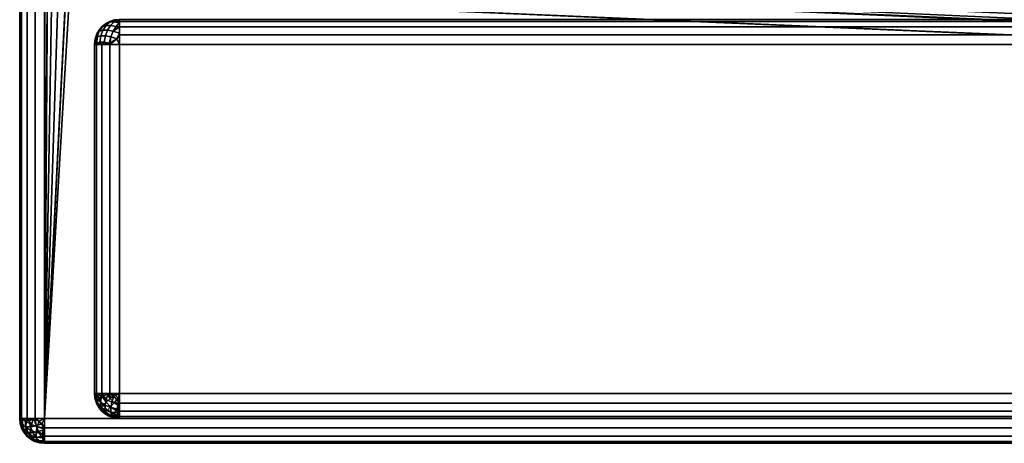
# Model space of a CAD drawing. Header units: millimetres. Extents: x -10 to 413, y -827 to 10.
# Tile 1 of 22: x 0 to 39, y -800 to -783. Entities that reach past the tile are written whole.
import ezdxf

# ---------------------------------------------------------------- set-up
doc = ezdxf.new("R2010")
doc.units = ezdxf.units.MM
doc.header["$MEASUREMENT"] = 0
doc.layers.add('0 Misc', color=7, linetype='Continuous', lineweight=35)
doc.layers.add('10 Raster Images', color=7, linetype='Continuous', lineweight=35)

msp = doc.modelspace()

# ---------------------------------------------------------------- linework, layer by layer
at = {"layer": '0 Misc', "color": 160, "linetype": 'Continuous', "lineweight": 25}
for p, q in [((0, -1, 1193), (0, -799, 1193)), ((0, -799, 1173), (0, -1, 1173)), ((1, -799, 1194), (1, -1, 1194)), ((1, -781, 1172), (1, -799, 1172)), ((1, -799, 1172), (1.012, -781.156, 1172)), ((1, -799, 1172), (1.109, -781.454, 1172)), ((1, -799, 1172), (1.293, -781.707, 1172)), ((1, -799, 1172), (1.546, -781.891, 1172)), ((1, -799, 1172), (1.844, -781.988, 1172)), ((1, -799, 1172), (2, -782, 1172)), ((399, -799, 1172), (2, -782, 1172)), ((399, -799, 1172), (16, -782, 1172)), ((399, -799, 1172), (16.156, -781.988, 1172)), ((3, -784, 12.5), (3, -784, 1168)), ((3, -784, 1168), (3, -798, 1168)), ((3, -798, 12.5), (3, -784, 12.5)), ((396, -784, 11.5), (4, -784, 11.5)), ((4, -784, 11.5), (4, -798, 11.5)), ((4, -784, 1169), (396, -784, 1169)), ((4, -798, 1169), (4, -784, 1169)), ((3, -798, 1168), (3, -798, 12.5)), ((4, -798, 11.5), (396, -798, 11.5)), ((396, -798, 1169), (4, -798, 1169)), ((0, -799, 1193), (0, -799, 1173)), ((1, -799, 1172), (399, -799, 1172)), ((399, -799, 1194), (1, -799, 1194)), ((396, -799, 12.5), (4, -799, 12.5)), ((4, -799, 12.5), (4, -799, 1168)), ((4, -799, 1168), (396, -799, 1168)), ((4, -799, 12.5), (396, -799, 1168)), ((4, -799, 12.5), (204.554, -799, 729)), ((4, -799, 1168), (195.446, -799, 729)), ((195.446, -799, 729), (4, -799, 12.5)), ((4, -799, 1168), (195.717, -799, 729.779)), ((4, -799, 1168), (196.049, -799, 730.534)), ((4, -799, 1168), (196.442, -799, 731.187)), ((4, -799, 1168), (197.415, -799, 732.16)), ((4, -799, 1168), (198.641, -799, 732.785)), ((4, -799, 1168), (200, -799, 733)), ((4, -799, 1168), (197.415, -799, 1045.84)), ((4, -799, 1168), (196.442, -799, 1046.813)), ((4, -799, 1168), (196.049, -799, 1047.466)), ((4, -799, 1168), (195.505, -799, 1048.81)), ((4, -799, 1168), (195, -799, 1052)), ((4, -799, 1168), (195, -799, 1053)), ((1, -800, 1173), (1, -800, 1193)), ((1, -800, 1193), (399, -800, 1193)), ((399, -800, 1173), (1, -800, 1173))]:
    msp.add_line(p, q, dxfattribs=at).dxf.unprotected_set("ltscale", 0)
for centre, start, end in [((4, -784, 12.5), 90, 180), ((4, -798, 12.5), 180, 270), ((1, -799, 1193), 180, 270)]:
    msp.add_arc(centre, 1, start, end, dxfattribs=at).dxf.unprotected_set("ltscale", 0)
at = {"layer": '0 Misc', "color": 160, "linetype": 'Continuous', "lineweight": 25, "extrusion": (0, 0, -1)}
for centre, start, end in [((-4, -784, -1168), 0, 90), ((-4, -798, -1168), 270, 0), ((-1, -799, -1173), 270, 0)]:
    msp.add_arc(centre, 1, start, end, dxfattribs=at).dxf.unprotected_set("ltscale", 0)
at = {"layer": '0 Misc', "color": 160, "linetype": 'Continuous', "lineweight": 25, "extrusion": (1, 0, 0)}
for centre, start, end in [((-784, 12.5, 4), 270, 0), ((-784, 1168, 4), 0, 90), ((-798, 1168, 4), 90, 180), ((-798, 12.5, 4), 180, 270), ((-799, 1173, 1), 180, 270), ((-799, 1193, 1), 90, 180)]:
    msp.add_arc(centre, 1, start, end, dxfattribs=at).dxf.unprotected_set("ltscale", 0)
at = {"layer": '0 Misc', "color": 160, "linetype": 'Continuous', "lineweight": 25, "extrusion": (0, 1, 0)}
for centre, start, end in [((-4, 12.5, -784), 270, 0), ((-4, 1168, -784), 0, 90), ((-1, 1173, -799), 270, 0), ((-1, 1193, -799), 0, 90)]:
    msp.add_arc(centre, 1, start, end, dxfattribs=at).dxf.unprotected_set("ltscale", 0)
at = {"layer": '0 Misc', "color": 160, "linetype": 'Continuous', "lineweight": 25, "extrusion": (0, -1, 0)}
for centre, start, end in [((4, 1168, 798), 90, 180), ((4, 12.5, 798), 180, 270)]:
    msp.add_arc(centre, 1, start, end, dxfattribs=at).dxf.unprotected_set("ltscale", 0)
at = {"layer": '0 Misc', "color": 7, "lineweight": 25}
for points, invisible_edges in [([(0, -1, 1193), (0, -799, 1173), (0, -799, 1193)], 1), ([(0, -1, 1193), (0, -1, 1173), (0, -799, 1173)], 12), ([(0.076, -799, 1172.617), (0, -1, 1173), (0.076, -1, 1172.617)], 1), ([(0.076, -799, 1172.617), (0, -799, 1173), (0, -1, 1173)], 12), ([(0, -1, 1193), (0.076, -799, 1193.383), (0.076, -1, 1193.383)], 1), ([(0, -1, 1193), (0, -799, 1193), (0.076, -799, 1193.383)], 12), ([(0.293, -799, 1172.293), (0.076, -1, 1172.617), (0.293, -1, 1172.293)], 1), ([(0.293, -799, 1172.293), (0.076, -799, 1172.617), (0.076, -1, 1172.617)], 12), ([(0.293, -799, 1193.707), (0.076, -1, 1193.383), (0.076, -799, 1193.383)], 1), ([(0.293, -799, 1193.707), (0.293, -1, 1193.707), (0.076, -1, 1193.383)], 12), ([(0.617, -799, 1172.076), (0.293, -1, 1172.293), (0.617, -1, 1172.076)], 1), ([(0.617, -799, 1172.076), (0.293, -799, 1172.293), (0.293, -1, 1172.293)], 12), ([(0.617, -799, 1193.924), (0.293, -1, 1193.707), (0.293, -799, 1193.707)], 1), ([(0.617, -799, 1193.924), (0.617, -1, 1193.924), (0.293, -1, 1193.707)], 12), ([(1, -799, 1172), (0.617, -1, 1172.076), (1, -781, 1172)], 1), ([(1, -799, 1172), (0.617, -799, 1172.076), (0.617, -1, 1172.076)], 12), ([(1, -799, 1194), (0.617, -1, 1193.924), (0.617, -799, 1193.924)], 1), ([(1, -799, 1194), (1, -1, 1194), (0.617, -1, 1193.924)], 12), ([(399, -799, 1194), (1, -1, 1194), (1, -799, 1194)], 1), ([(399, -799, 1194), (399, -1, 1194), (1, -1, 1194)], 12), ([(3.293, -783.293, 12.5), (3.617, -783.076, 1168), (3.617, -783.076, 12.5)], 1), ([(3.293, -783.293, 12.5), (3.293, -783.293, 1168), (3.617, -783.076, 1168)], 12), ([(3.625, -783.096, 12.292), (3.322, -783.277, 12.366), (3.502, -783.133, 12.49)], 1), ([(3.625, -783.096, 12.292), (3.46, -783.236, 12.146), (3.322, -783.277, 12.366)], 12), ([(3.625, -783.096, 12.292), (3.646, -783.236, 11.96), (3.46, -783.236, 12.146)], 1), ([(3.792, -783.096, 1168.375), (3.46, -783.236, 1168.354), (3.646, -783.236, 1168.54)], 1), ([(3.792, -783.096, 1168.375), (3.625, -783.096, 1168.208), (3.46, -783.236, 1168.354)], 12), ([(3.502, -783.133, 1168.01), (3.46, -783.236, 1168.354), (3.625, -783.096, 1168.208)], 1), ([(4, -783, 1168), (3.617, -783.076, 12.5), (3.617, -783.076, 1168)], 1), ([(4, -783, 1168), (4, -783, 12.5), (3.617, -783.076, 12.5)], 12), ([(3.625, -783.096, 12.292), (3.952, -783.018, 12.316), (3.792, -783.096, 12.125)], 1), ([(3.625, -783.096, 12.292), (3.816, -783.018, 12.452), (3.952, -783.018, 12.316)], 12), ([(3.792, -783.096, 1168.375), (3.816, -783.018, 1168.048), (3.625, -783.096, 1168.208)], 1), ([(3.625, -783.096, 12.292), (3.792, -783.096, 12.125), (3.646, -783.236, 11.96)], 12), ([(3.99, -783.133, 12.002), (3.646, -783.236, 11.96), (3.792, -783.096, 12.125)], 1), ([(3.792, -783.096, 1168.375), (3.646, -783.236, 1168.54), (3.866, -783.277, 1168.678)], 12), ([(3.792, -783.096, 1168.375), (3.952, -783.018, 1168.184), (3.816, -783.018, 1168.048)], 12), ([(3.792, -783.096, 1168.375), (3.866, -783.277, 1168.678), (3.99, -783.133, 1168.498)], 1), ([(396, -783, 1168), (4, -783.076, 1168.383), (396, -783.076, 1168.383)], 1), ([(396, -783, 1168), (4, -783, 1168), (4, -783.076, 1168.383)], 12), ([(4, -783, 12.5), (396, -783.076, 12.117), (4, -783.076, 12.117)], 1), ([(4, -783, 12.5), (396, -783, 12.5), (396, -783.076, 12.117)], 12), ([(4, -783.293, 1168.707), (396, -783.076, 1168.383), (4, -783.076, 1168.383)], 1), ([(4, -783.293, 1168.707), (396, -783.293, 1168.707), (396, -783.076, 1168.383)], 12), ([(396, -783.293, 11.793), (4, -783.076, 12.117), (396, -783.076, 12.117)], 1), ([(396, -783.293, 11.793), (4, -783.293, 11.793), (4, -783.076, 12.117)], 12), ([(3.189, -783.47, 12.252), (3.031, -783.779, 12.393), (3.106, -783.552, 12.498)], 1), ([(3.189, -783.47, 12.252), (3.111, -783.7, 12.155), (3.031, -783.779, 12.393)], 12), ([(3.076, -783.617, 12.5), (3.293, -783.293, 1168), (3.293, -783.293, 12.5)], 1), ([(3.076, -783.617, 12.5), (3.076, -783.617, 1168), (3.293, -783.293, 1168)], 12), ([(3.111, -783.7, 1168.345), (3.189, -783.47, 1168.248), (3.106, -783.552, 1168.002)], 12), ([(3.189, -783.47, 12.252), (3.249, -783.659, 11.935), (3.111, -783.7, 12.155)], 1), ([(3.189, -783.47, 1168.248), (3.111, -783.7, 1168.345), (3.249, -783.659, 1168.565)], 12), ([(3.46, -783.236, 12.146), (3.189, -783.47, 12.252), (3.322, -783.277, 12.366)], 1), ([(3.46, -783.236, 12.146), (3.332, -783.428, 12.024), (3.189, -783.47, 12.252)], 12), ([(3.322, -783.277, 1168.134), (3.189, -783.47, 1168.248), (3.332, -783.428, 1168.476)], 12), ([(3.189, -783.47, 12.252), (3.332, -783.428, 12.024), (3.249, -783.659, 11.935)], 12), ([(3.189, -783.47, 1168.248), (3.249, -783.659, 1168.565), (3.332, -783.428, 1168.476)], 1), ([(3.435, -783.659, 11.749), (3.249, -783.659, 11.935), (3.332, -783.428, 12.024)], 12), ([(3.249, -783.659, 1168.565), (3.524, -783.428, 1168.668), (3.332, -783.428, 1168.476)], 1), ([(3.249, -783.659, 1168.565), (3.435, -783.659, 1168.751), (3.524, -783.428, 1168.668)], 12), ([(3.502, -783.133, 1168.01), (3.322, -783.277, 1168.134), (3.46, -783.236, 1168.354)], 12), ([(3.322, -783.277, 1168.134), (3.332, -783.428, 1168.476), (3.46, -783.236, 1168.354)], 1), ([(3.46, -783.236, 12.146), (3.524, -783.428, 11.832), (3.332, -783.428, 12.024)], 1), ([(3.646, -783.236, 1168.54), (3.332, -783.428, 1168.476), (3.524, -783.428, 1168.668)], 1), ([(3.646, -783.236, 1168.54), (3.46, -783.236, 1168.354), (3.332, -783.428, 1168.476)], 12), ([(3.435, -783.659, 11.749), (3.332, -783.428, 12.024), (3.524, -783.428, 11.832)], 1), ([(3.752, -783.47, 11.689), (3.435, -783.659, 11.749), (3.524, -783.428, 11.832)], 1), ([(3.752, -783.47, 1168.811), (3.524, -783.428, 1168.668), (3.435, -783.659, 1168.751)], 12), ([(3.752, -783.47, 11.689), (3.655, -783.7, 11.611), (3.435, -783.659, 11.749)], 12), ([(3.752, -783.47, 1168.811), (3.435, -783.659, 1168.751), (3.655, -783.7, 1168.889)], 1), ([(3.46, -783.236, 12.146), (3.646, -783.236, 11.96), (3.524, -783.428, 11.832)], 12), ([(3.866, -783.277, 11.822), (3.524, -783.428, 11.832), (3.646, -783.236, 11.96)], 1), ([(3.646, -783.236, 1168.54), (3.524, -783.428, 1168.668), (3.752, -783.47, 1168.811)], 12), ([(3.866, -783.277, 11.822), (3.752, -783.47, 11.689), (3.524, -783.428, 11.832)], 12), ([(3.99, -783.133, 12.002), (3.866, -783.277, 11.822), (3.646, -783.236, 11.96)], 12), ([(3.646, -783.236, 1168.54), (3.752, -783.47, 1168.811), (3.866, -783.277, 1168.678)], 1), ([(3.655, -783.7, 11.611), (3.752, -783.47, 11.689), (3.998, -783.552, 11.606)], 12), ([(3.752, -783.47, 1168.811), (3.655, -783.7, 1168.889), (3.893, -783.779, 1168.969)], 12), ([(3.752, -783.47, 1168.811), (3.893, -783.779, 1168.969), (3.998, -783.552, 1168.894)], 1), ([(4, -783.617, 1168.924), (396, -783.293, 1168.707), (4, -783.293, 1168.707)], 1), ([(4, -783.617, 1168.924), (396, -783.617, 1168.924), (396, -783.293, 1168.707)], 12), ([(396, -783.617, 11.576), (4, -783.293, 11.793), (396, -783.293, 11.793)], 1), ([(396, -783.617, 11.576), (4, -783.617, 11.576), (4, -783.293, 11.793)], 12), ([(3, -784, 12.5), (3.076, -783.617, 1168), (3.076, -783.617, 12.5)], 1), ([(3, -784, 12.5), (3, -784, 1168), (3.076, -783.617, 1168)], 12), ([(3.111, -783.7, 1168.345), (3.106, -783.552, 1168.002), (3.031, -783.779, 1168.107)], 1), ([(3.093, -783.95, 12.081), (3.249, -783.659, 11.935), (3.217, -783.913, 11.884)], 1), ([(3.093, -783.95, 12.081), (3.111, -783.7, 12.155), (3.249, -783.659, 11.935)], 12), ([(3.217, -783.913, 1168.616), (3.111, -783.7, 1168.345), (3.093, -783.95, 1168.419)], 1), ([(3.217, -783.913, 1168.616), (3.249, -783.659, 1168.565), (3.111, -783.7, 1168.345)], 12), ([(3.435, -783.659, 11.749), (3.217, -783.913, 11.884), (3.249, -783.659, 11.935)], 1), ([(3.435, -783.659, 11.749), (3.384, -783.913, 11.717), (3.217, -783.913, 11.884)], 12), ([(3.249, -783.659, 1168.565), (3.217, -783.913, 1168.616), (3.384, -783.913, 1168.783)], 12), ([(3.249, -783.659, 1168.565), (3.384, -783.913, 1168.783), (3.435, -783.659, 1168.751)], 1), ([(3.384, -783.913, 11.717), (3.435, -783.659, 11.749), (3.655, -783.7, 11.611)], 12), ([(3.581, -783.95, 1168.907), (3.435, -783.659, 1168.751), (3.384, -783.913, 1168.783)], 1), ([(3.384, -783.913, 11.717), (3.655, -783.7, 11.611), (3.581, -783.95, 11.593)], 1), ([(3.581, -783.95, 1168.907), (3.655, -783.7, 1168.889), (3.435, -783.659, 1168.751)], 12), ([(3.655, -783.7, 11.611), (3.998, -783.552, 11.606), (3.893, -783.779, 11.531)], 1), ([(4, -784, 1169), (396, -783.617, 1168.924), (4, -783.617, 1168.924)], 1), ([(4, -784, 1169), (396, -784, 1169), (396, -783.617, 1168.924)], 12), ([(396, -784, 11.5), (4, -783.617, 11.576), (396, -783.617, 11.576)], 1), ([(396, -784, 11.5), (4, -784, 11.5), (4, -783.617, 11.576)], 12), ([(0, -799, 1193), (0.076, -799.383, 1173), (0.076, -799.383, 1193)], 1), ([(0, -799, 1193), (0, -799, 1173), (0.076, -799.383, 1173)], 12), ([(0.096, -799.375, 1172.792), (0.018, -799.048, 1172.816), (0.096, -799.208, 1172.625)], 1), ([(0.096, -799.375, 1172.792), (0.018, -799.184, 1172.952), (0.018, -799.048, 1172.816)], 12), ([(0.189, -799.53, 1193.248), (0.031, -799.221, 1193.107), (0.106, -799.448, 1193.002)], 1), ([(0.189, -799.53, 1193.248), (0.111, -799.3, 1193.345), (0.031, -799.221, 1193.107)], 12), ([(0.093, -799.05, 1193.419), (0.249, -799.341, 1193.565), (0.217, -799.087, 1193.616)], 1), ([(0.093, -799.05, 1193.419), (0.111, -799.3, 1193.345), (0.249, -799.341, 1193.565)], 12), ([(0.133, -799.01, 1172.502), (0.236, -799.354, 1172.46), (0.096, -799.208, 1172.625)], 1), ([(0.096, -799.208, 1172.625), (0.236, -799.54, 1172.646), (0.096, -799.375, 1172.792)], 1), ([(0.096, -799.208, 1172.625), (0.236, -799.354, 1172.46), (0.236, -799.54, 1172.646)], 12), ([(0.133, -799.01, 1172.502), (0.277, -799.134, 1172.322), (0.236, -799.354, 1172.46)], 12), ([(0.217, -799.087, 1193.616), (0.435, -799.341, 1193.751), (0.384, -799.087, 1193.783)], 1), ([(0.217, -799.087, 1193.616), (0.249, -799.341, 1193.565), (0.435, -799.341, 1193.751)], 12), ([(0.277, -799.134, 1172.322), (0.428, -799.476, 1172.332), (0.236, -799.354, 1172.46)], 1), ([(0.277, -799.134, 1172.322), (0.47, -799.248, 1172.189), (0.428, -799.476, 1172.332)], 12), ([(0.655, -799.3, 1193.889), (0.581, -799.05, 1193.907), (0.384, -799.087, 1193.783)], 12), ([(0.655, -799.3, 1193.889), (0.384, -799.087, 1193.783), (0.435, -799.341, 1193.751)], 1), ([(0.659, -799.565, 1172.249), (0.428, -799.476, 1172.332), (0.47, -799.248, 1172.189)], 12), ([(0.552, -799.002, 1172.106), (0.7, -799.345, 1172.111), (0.47, -799.248, 1172.189)], 1), ([(0.659, -799.565, 1172.249), (0.47, -799.248, 1172.189), (0.7, -799.345, 1172.111)], 1), ([(0.552, -799.002, 1172.106), (0.779, -799.107, 1172.031), (0.7, -799.345, 1172.111)], 12), ([(0.998, -799.448, 1193.894), (0.893, -799.221, 1193.969), (0.655, -799.3, 1193.889)], 12), ([(1, -799, 1172), (399, -799.383, 1172.076), (1, -799.383, 1172.076)], 1), ([(1, -799, 1172), (399, -799, 1172), (399, -799.383, 1172.076)], 12), ([(399, -799, 1194), (1, -799.383, 1193.924), (399, -799.383, 1193.924)], 1), ([(399, -799, 1194), (1, -799, 1194), (1, -799.383, 1193.924)], 12), ([(0.076, -799.383, 1193), (0.293, -799.707, 1173), (0.293, -799.707, 1193)], 1), ([(0.076, -799.383, 1193), (0.076, -799.383, 1173), (0.293, -799.707, 1173)], 12), ([(0.096, -799.375, 1172.792), (0.277, -799.678, 1172.866), (0.133, -799.498, 1172.99)], 1), ([(0.096, -799.375, 1172.792), (0.236, -799.54, 1172.646), (0.277, -799.678, 1172.866)], 12), ([(0.111, -799.3, 1193.345), (0.332, -799.572, 1193.476), (0.249, -799.341, 1193.565)], 1), ([(0.111, -799.3, 1193.345), (0.189, -799.53, 1193.248), (0.332, -799.572, 1193.476)], 12), ([(0.46, -799.764, 1193.354), (0.189, -799.53, 1193.248), (0.322, -799.723, 1193.134)], 1), ([(0.46, -799.764, 1193.354), (0.332, -799.572, 1193.476), (0.189, -799.53, 1193.248)], 12), ([(0.236, -799.54, 1172.646), (0.236, -799.354, 1172.46), (0.428, -799.476, 1172.332)], 12), ([(0.236, -799.54, 1172.646), (0.428, -799.476, 1172.332), (0.428, -799.668, 1172.524)], 1), ([(0.236, -799.54, 1172.646), (0.47, -799.811, 1172.752), (0.277, -799.678, 1172.866)], 1), ([(0.236, -799.54, 1172.646), (0.428, -799.668, 1172.524), (0.47, -799.811, 1172.752)], 12), ([(0.332, -799.572, 1193.476), (0.435, -799.341, 1193.751), (0.249, -799.341, 1193.565)], 1), ([(0.332, -799.572, 1193.476), (0.524, -799.572, 1193.668), (0.435, -799.341, 1193.751)], 12), ([(0.46, -799.764, 1193.354), (0.524, -799.572, 1193.668), (0.332, -799.572, 1193.476)], 1), ([(0.428, -799.668, 1172.524), (0.428, -799.476, 1172.332), (0.659, -799.565, 1172.249)], 12), ([(0.428, -799.668, 1172.524), (0.659, -799.565, 1172.249), (0.659, -799.751, 1172.435)], 1), ([(0.7, -799.889, 1172.655), (0.428, -799.668, 1172.524), (0.659, -799.751, 1172.435)], 1), ([(0.7, -799.889, 1172.655), (0.47, -799.811, 1172.752), (0.428, -799.668, 1172.524)], 12), ([(0.435, -799.341, 1193.751), (0.752, -799.53, 1193.811), (0.655, -799.3, 1193.889)], 1), ([(0.435, -799.341, 1193.751), (0.524, -799.572, 1193.668), (0.752, -799.53, 1193.811)], 12), ([(0.46, -799.764, 1193.354), (0.646, -799.764, 1193.54), (0.524, -799.572, 1193.668)], 12), ([(0.866, -799.723, 1193.678), (0.752, -799.53, 1193.811), (0.524, -799.572, 1193.668)], 12), ([(0.866, -799.723, 1193.678), (0.524, -799.572, 1193.668), (0.646, -799.764, 1193.54)], 1), ([(0.998, -799.448, 1193.894), (0.655, -799.3, 1193.889), (0.752, -799.53, 1193.811)], 1), ([(0.7, -799.345, 1172.111), (0.913, -799.616, 1172.217), (0.659, -799.565, 1172.249)], 1), ([(0.913, -799.783, 1172.384), (0.659, -799.565, 1172.249), (0.913, -799.616, 1172.217)], 1), ([(0.913, -799.783, 1172.384), (0.659, -799.751, 1172.435), (0.659, -799.565, 1172.249)], 12), ([(0.7, -799.345, 1172.111), (0.95, -799.419, 1172.093), (0.913, -799.616, 1172.217)], 12), ([(399, -799.707, 1172.293), (1, -799.383, 1172.076), (399, -799.383, 1172.076)], 1), ([(399, -799.707, 1172.293), (1, -799.707, 1172.293), (1, -799.383, 1172.076)], 12), ([(399, -799.383, 1193.924), (1, -799.707, 1193.707), (399, -799.707, 1193.707)], 1), ([(399, -799.383, 1193.924), (1, -799.383, 1193.924), (1, -799.707, 1193.707)], 12), ([(0.293, -799.707, 1193), (0.617, -799.924, 1173), (0.617, -799.924, 1193)], 1), ([(0.293, -799.707, 1193), (0.293, -799.707, 1173), (0.617, -799.924, 1173)], 12), ([(0.625, -799.904, 1193.208), (0.322, -799.723, 1193.134), (0.502, -799.867, 1193.01)], 1), ([(0.625, -799.904, 1193.208), (0.46, -799.764, 1193.354), (0.322, -799.723, 1193.134)], 12), ([(0.792, -799.904, 1193.375), (0.46, -799.764, 1193.354), (0.625, -799.904, 1193.208)], 1), ([(0.792, -799.904, 1193.375), (0.646, -799.764, 1193.54), (0.46, -799.764, 1193.354)], 12), ([(0.47, -799.811, 1172.752), (0.779, -799.969, 1172.893), (0.552, -799.894, 1172.998)], 1), ([(0.47, -799.811, 1172.752), (0.7, -799.889, 1172.655), (0.779, -799.969, 1172.893)], 12), ([(1, -800, 1173), (0.617, -799.924, 1193), (0.617, -799.924, 1173)], 1), ([(1, -800, 1173), (1, -800, 1193), (0.617, -799.924, 1193)], 12), ([(0.625, -799.904, 1193.208), (0.952, -799.982, 1193.184), (0.792, -799.904, 1193.375)], 1), ([(0.625, -799.904, 1193.208), (0.816, -799.982, 1193.048), (0.952, -799.982, 1193.184)], 12), ([(0.99, -799.867, 1193.498), (0.866, -799.723, 1193.678), (0.646, -799.764, 1193.54)], 12), ([(0.99, -799.867, 1193.498), (0.646, -799.764, 1193.54), (0.792, -799.904, 1193.375)], 1), ([(0.95, -799.907, 1172.581), (0.659, -799.751, 1172.435), (0.913, -799.783, 1172.384)], 1), ([(0.95, -799.907, 1172.581), (0.7, -799.889, 1172.655), (0.659, -799.751, 1172.435)], 12), ([(399, -799.924, 1172.617), (1, -799.707, 1172.293), (399, -799.707, 1172.293)], 1), ([(399, -799.924, 1172.617), (1, -799.924, 1172.617), (1, -799.707, 1172.293)], 12), ([(399, -799.707, 1193.707), (1, -799.924, 1193.383), (399, -799.924, 1193.383)], 1), ([(399, -799.707, 1193.707), (1, -799.707, 1193.707), (1, -799.924, 1193.383)], 12), ([(399, -800, 1173), (1, -799.924, 1172.617), (399, -799.924, 1172.617)], 1), ([(399, -800, 1173), (1, -800, 1173), (1, -799.924, 1172.617)], 12), ([(1, -800, 1193), (399, -799.924, 1193.383), (1, -799.924, 1193.383)], 1), ([(1, -800, 1193), (399, -800, 1193), (399, -799.924, 1193.383)], 12), ([(1, -800, 1193), (399, -800, 1173), (399, -800, 1193)], 1), ([(1, -800, 1193), (1, -800, 1173), (399, -800, 1173)], 12)]:
    msp.add_3dface(points, dxfattribs=dict(at, invisible_edges=invisible_edges))
for points in [[(1.012, -781.156, 1172), (1, -799, 1172), (1, -781, 1172)], [(399, -799, 1172), (16.988, -781.156, 1172), (17, -781, 1172)], [(399, -799, 1172), (17, -781, 1172), (383.293, -781.707, 1172)], [(1, -799, 1172), (1.012, -781.156, 1172), (1.109, -781.454, 1172)], [(1, -799, 1172), (1.109, -781.454, 1172), (1.293, -781.707, 1172)], [(399, -799, 1172), (16.707, -781.707, 1172), (16.891, -781.454, 1172)], [(399, -799, 1172), (16.891, -781.454, 1172), (16.988, -781.156, 1172)], [(1, -799, 1172), (1.293, -781.707, 1172), (1.546, -781.891, 1172)], [(1, -799, 1172), (1.546, -781.891, 1172), (1.844, -781.988, 1172)], [(399, -799, 1172), (16.156, -781.988, 1172), (16.454, -781.891, 1172)], [(399, -799, 1172), (16.454, -781.891, 1172), (16.707, -781.707, 1172)], [(1, -799, 1172), (1.844, -781.988, 1172), (2, -782, 1172)], [(1, -799, 1172), (2, -782, 1172), (399, -799, 1172)], [(399, -799, 1172), (2, -782, 1172), (16, -782, 1172)], [(399, -799, 1172), (16, -782, 1172), (16.156, -781.988, 1172)], [(3.617, -783.076, 12.5), (3.502, -783.133, 12.49), (3.293, -783.293, 12.5)], [(3.293, -783.293, 1168), (3.502, -783.133, 1168.01), (3.617, -783.076, 1168)], [(3.617, -783.076, 12.5), (3.625, -783.096, 12.292), (3.502, -783.133, 12.49)], [(3.625, -783.096, 1168.208), (3.617, -783.076, 1168), (3.502, -783.133, 1168.01)], [(3.617, -783.076, 12.5), (4, -783, 12.5), (3.816, -783.018, 12.452)], [(3.816, -783.018, 1168.048), (4, -783, 1168), (3.617, -783.076, 1168)], [(3.816, -783.018, 12.452), (3.625, -783.096, 12.292), (3.617, -783.076, 12.5)], [(3.625, -783.096, 1168.208), (3.816, -783.018, 1168.048), (3.617, -783.076, 1168)], [(3.792, -783.096, 12.125), (3.952, -783.018, 12.316), (4, -783.076, 12.117)], [(3.952, -783.018, 1168.184), (3.792, -783.096, 1168.375), (4, -783.076, 1168.383)], [(3.792, -783.096, 12.125), (4, -783.076, 12.117), (3.99, -783.133, 12.002)], [(4, -783.076, 1168.383), (3.792, -783.096, 1168.375), (3.99, -783.133, 1168.498)], [(3.816, -783.018, 12.452), (4, -783, 12.5), (3.952, -783.018, 12.316)], [(3.952, -783.018, 1168.184), (4, -783, 1168), (3.816, -783.018, 1168.048)], [(3.952, -783.018, 12.316), (4, -783, 12.5), (4, -783.076, 12.117)], [(4, -783.076, 1168.383), (4, -783, 1168), (3.952, -783.018, 1168.184)], [(4, -783.293, 11.793), (3.99, -783.133, 12.002), (4, -783.076, 12.117)], [(4, -783.076, 1168.383), (3.99, -783.133, 1168.498), (4, -783.293, 1168.707)], [(3.106, -783.552, 12.498), (3.076, -783.617, 12.5), (3.293, -783.293, 12.5)], [(3.106, -783.552, 1168.002), (3.293, -783.293, 1168), (3.076, -783.617, 1168)], [(3.189, -783.47, 12.252), (3.106, -783.552, 12.498), (3.293, -783.293, 12.5)], [(3.189, -783.47, 1168.248), (3.293, -783.293, 1168), (3.106, -783.552, 1168.002)], [(3.189, -783.47, 12.252), (3.293, -783.293, 12.5), (3.322, -783.277, 12.366)], [(3.293, -783.293, 1168), (3.189, -783.47, 1168.248), (3.322, -783.277, 1168.134)], [(3.502, -783.133, 12.49), (3.322, -783.277, 12.366), (3.293, -783.293, 12.5)], [(3.502, -783.133, 1168.01), (3.293, -783.293, 1168), (3.322, -783.277, 1168.134)], [(4, -783.293, 11.793), (3.752, -783.47, 11.689), (3.866, -783.277, 11.822)], [(3.752, -783.47, 1168.811), (4, -783.293, 1168.707), (3.866, -783.277, 1168.678)], [(3.752, -783.47, 11.689), (4, -783.293, 11.793), (3.998, -783.552, 11.606)], [(3.752, -783.47, 1168.811), (3.998, -783.552, 1168.894), (4, -783.293, 1168.707)], [(3.99, -783.133, 12.002), (4, -783.293, 11.793), (3.866, -783.277, 11.822)], [(3.99, -783.133, 1168.498), (3.866, -783.277, 1168.678), (4, -783.293, 1168.707)], [(3.998, -783.552, 11.606), (4, -783.293, 11.793), (4, -783.617, 11.576)], [(3.998, -783.552, 1168.894), (4, -783.617, 1168.924), (4, -783.293, 1168.707)], [(3, -784, 12.5), (3.076, -783.617, 12.5), (3.031, -783.779, 12.393)], [(3.031, -783.779, 1168.107), (3.076, -783.617, 1168), (3, -784, 1168)], [(3, -784, 12.5), (3.031, -783.779, 12.393), (3.076, -784, 12.117)], [(3.076, -784, 1168.383), (3.031, -783.779, 1168.107), (3, -784, 1168)], [(3.031, -783.779, 12.393), (3.076, -783.617, 12.5), (3.106, -783.552, 12.498)], [(3.106, -783.552, 1168.002), (3.076, -783.617, 1168), (3.031, -783.779, 1168.107)], [(3.093, -783.95, 12.081), (3.031, -783.779, 12.393), (3.111, -783.7, 12.155)], [(3.076, -784, 1168.383), (3.111, -783.7, 1168.345), (3.031, -783.779, 1168.107)], [(3.031, -783.779, 12.393), (3.093, -783.95, 12.081), (3.076, -784, 12.117)], [(3.093, -783.95, 1168.419), (3.111, -783.7, 1168.345), (3.076, -784, 1168.383)], [(3.581, -783.95, 11.593), (3.655, -783.7, 11.611), (3.617, -784, 11.576)], [(3.581, -783.95, 1168.907), (3.893, -783.779, 1168.969), (3.655, -783.7, 1168.889)], [(3.893, -783.779, 1168.969), (3.581, -783.95, 1168.907), (3.617, -784, 1168.924)], [(3.617, -784, 11.576), (3.655, -783.7, 11.611), (3.893, -783.779, 11.531)], [(3.617, -784, 11.576), (3.893, -783.779, 11.531), (4, -784, 11.5)], [(4, -784, 1169), (3.893, -783.779, 1168.969), (3.617, -784, 1168.924)], [(3.998, -783.552, 11.606), (4, -783.617, 11.576), (3.893, -783.779, 11.531)], [(3.893, -783.779, 1168.969), (4, -783.617, 1168.924), (3.998, -783.552, 1168.894)], [(3.893, -783.779, 11.531), (4, -783.617, 11.576), (4, -784, 11.5)], [(4, -784, 1169), (4, -783.617, 1168.924), (3.893, -783.779, 1168.969)], [(3.217, -783.913, 11.884), (3.076, -784, 12.117), (3.093, -783.95, 12.081)], [(3.217, -783.913, 11.884), (3.293, -784, 11.793), (3.076, -784, 12.117)], [(3.093, -783.95, 1168.419), (3.076, -784, 1168.383), (3.293, -784, 1168.707)], [(3.217, -783.913, 1168.616), (3.093, -783.95, 1168.419), (3.293, -784, 1168.707)], [(3.384, -783.913, 11.717), (3.293, -784, 11.793), (3.217, -783.913, 11.884)], [(3.217, -783.913, 1168.616), (3.293, -784, 1168.707), (3.384, -783.913, 1168.783)], [(3.384, -783.913, 11.717), (3.581, -783.95, 11.593), (3.293, -784, 11.793)], [(3.384, -783.913, 1168.783), (3.293, -784, 1168.707), (3.617, -784, 1168.924)], [(3.581, -783.95, 11.593), (3.617, -784, 11.576), (3.293, -784, 11.793)], [(3.384, -783.913, 1168.783), (3.617, -784, 1168.924), (3.581, -783.95, 1168.907)], [(0.018, -799.184, 1172.952), (0, -799, 1173), (0.018, -799.048, 1172.816)], [(0.018, -799.184, 1172.952), (0.076, -799.383, 1173), (0, -799, 1173)], [(0.018, -799.048, 1172.816), (0, -799, 1173), (0.076, -799, 1172.617)], [(0, -799, 1193), (0.093, -799.05, 1193.419), (0.076, -799, 1193.383)], [(0.076, -799.383, 1193), (0.031, -799.221, 1193.107), (0, -799, 1193)], [(0.031, -799.221, 1193.107), (0.093, -799.05, 1193.419), (0, -799, 1193)], [(0.018, -799.048, 1172.816), (0.076, -799, 1172.617), (0.096, -799.208, 1172.625)], [(0.096, -799.375, 1172.792), (0.076, -799.383, 1173), (0.018, -799.184, 1172.952)], [(0.031, -799.221, 1193.107), (0.111, -799.3, 1193.345), (0.093, -799.05, 1193.419)], [(0.076, -799.383, 1193), (0.106, -799.448, 1193.002), (0.031, -799.221, 1193.107)], [(0.133, -799.01, 1172.502), (0.096, -799.208, 1172.625), (0.076, -799, 1172.617)], [(0.293, -799, 1172.293), (0.133, -799.01, 1172.502), (0.076, -799, 1172.617)], [(0.076, -799, 1193.383), (0.217, -799.087, 1193.616), (0.293, -799, 1193.707)], [(0.093, -799.05, 1193.419), (0.217, -799.087, 1193.616), (0.076, -799, 1193.383)], [(0.293, -799, 1172.293), (0.277, -799.134, 1172.322), (0.133, -799.01, 1172.502)], [(0.217, -799.087, 1193.616), (0.384, -799.087, 1193.783), (0.293, -799, 1193.707)], [(0.277, -799.134, 1172.322), (0.293, -799, 1172.293), (0.47, -799.248, 1172.189)], [(0.552, -799.002, 1172.106), (0.47, -799.248, 1172.189), (0.293, -799, 1172.293)], [(0.617, -799, 1172.076), (0.552, -799.002, 1172.106), (0.293, -799, 1172.293)], [(0.581, -799.05, 1193.907), (0.293, -799, 1193.707), (0.384, -799.087, 1193.783)], [(0.581, -799.05, 1193.907), (0.617, -799, 1193.924), (0.293, -799, 1193.707)], [(0.617, -799, 1172.076), (0.779, -799.107, 1172.031), (0.552, -799.002, 1172.106)], [(0.655, -799.3, 1193.889), (0.617, -799, 1193.924), (0.581, -799.05, 1193.907)], [(0.779, -799.107, 1172.031), (0.617, -799, 1172.076), (1, -799, 1172)], [(0.655, -799.3, 1193.889), (0.893, -799.221, 1193.969), (0.617, -799, 1193.924)], [(0.617, -799, 1193.924), (0.893, -799.221, 1193.969), (1, -799, 1194)], [(0.7, -799.345, 1172.111), (0.779, -799.107, 1172.031), (1, -799.383, 1172.076)], [(1, -799.383, 1172.076), (0.779, -799.107, 1172.031), (1, -799, 1172)], [(0.893, -799.221, 1193.969), (1, -799.383, 1193.924), (1, -799, 1194)], [(1, -799.383, 1193.924), (0.893, -799.221, 1193.969), (0.998, -799.448, 1193.894)], [(0.096, -799.375, 1172.792), (0.133, -799.498, 1172.99), (0.076, -799.383, 1173)], [(0.133, -799.498, 1172.99), (0.293, -799.707, 1173), (0.076, -799.383, 1173)], [(0.293, -799.707, 1193), (0.106, -799.448, 1193.002), (0.076, -799.383, 1193)], [(0.293, -799.707, 1193), (0.189, -799.53, 1193.248), (0.106, -799.448, 1193.002)], [(0.133, -799.498, 1172.99), (0.277, -799.678, 1172.866), (0.293, -799.707, 1173)], [(0.322, -799.723, 1193.134), (0.189, -799.53, 1193.248), (0.293, -799.707, 1193)], [(0.7, -799.345, 1172.111), (1, -799.383, 1172.076), (0.95, -799.419, 1172.093)], [(0.998, -799.448, 1193.894), (0.752, -799.53, 1193.811), (1, -799.707, 1193.707)], [(0.866, -799.723, 1193.678), (1, -799.707, 1193.707), (0.752, -799.53, 1193.811)], [(0.95, -799.419, 1172.093), (1, -799.707, 1172.293), (0.913, -799.616, 1172.217)], [(0.913, -799.783, 1172.384), (0.913, -799.616, 1172.217), (1, -799.707, 1172.293)], [(0.95, -799.419, 1172.093), (1, -799.383, 1172.076), (1, -799.707, 1172.293)], [(1, -799.383, 1193.924), (0.998, -799.448, 1193.894), (1, -799.707, 1193.707)], [(0.277, -799.678, 1172.866), (0.47, -799.811, 1172.752), (0.293, -799.707, 1173)], [(0.293, -799.707, 1173), (0.552, -799.894, 1172.998), (0.617, -799.924, 1173)], [(0.552, -799.894, 1172.998), (0.293, -799.707, 1173), (0.47, -799.811, 1172.752)], [(0.502, -799.867, 1193.01), (0.322, -799.723, 1193.134), (0.293, -799.707, 1193)], [(0.502, -799.867, 1193.01), (0.293, -799.707, 1193), (0.617, -799.924, 1193)], [(0.625, -799.904, 1193.208), (0.502, -799.867, 1193.01), (0.617, -799.924, 1193)], [(0.617, -799.924, 1173), (0.552, -799.894, 1172.998), (0.779, -799.969, 1172.893)], [(0.625, -799.904, 1193.208), (0.617, -799.924, 1193), (0.816, -799.982, 1193.048)], [(0.617, -799.924, 1173), (0.779, -799.969, 1172.893), (1, -800, 1173)], [(0.816, -799.982, 1193.048), (0.617, -799.924, 1193), (1, -800, 1193)], [(0.779, -799.969, 1172.893), (0.7, -799.889, 1172.655), (0.95, -799.907, 1172.581)], [(0.779, -799.969, 1172.893), (0.95, -799.907, 1172.581), (1, -799.924, 1172.617)], [(0.779, -799.969, 1172.893), (1, -799.924, 1172.617), (1, -800, 1173)], [(0.99, -799.867, 1193.498), (0.792, -799.904, 1193.375), (1, -799.924, 1193.383)], [(0.952, -799.982, 1193.184), (1, -799.924, 1193.383), (0.792, -799.904, 1193.375)], [(0.816, -799.982, 1193.048), (1, -800, 1193), (0.952, -799.982, 1193.184)], [(1, -799.707, 1193.707), (0.866, -799.723, 1193.678), (0.99, -799.867, 1193.498)], [(1, -799.924, 1172.617), (0.913, -799.783, 1172.384), (1, -799.707, 1172.293)], [(1, -799.924, 1172.617), (0.95, -799.907, 1172.581), (0.913, -799.783, 1172.384)], [(0.952, -799.982, 1193.184), (1, -800, 1193), (1, -799.924, 1193.383)], [(1, -799.707, 1193.707), (0.99, -799.867, 1193.498), (1, -799.924, 1193.383)]]:
    msp.add_3dface(points, dxfattribs=at)
at = {"layer": '0 Misc', "color": 5, "lineweight": 25}
for points, invisible_edges in [([(3, -784, 1168), (3.076, -798, 1168.383), (3.076, -784, 1168.383)], 1), ([(3, -784, 1168), (3, -798, 1168), (3.076, -798, 1168.383)], 12), ([(3, -798, 1168), (3, -784, 12.5), (3, -798, 12.5)], 1), ([(3, -798, 1168), (3, -784, 1168), (3, -784, 12.5)], 12), ([(3, -798, 12.5), (3.076, -784, 12.117), (3.076, -798, 12.117)], 1), ([(3, -798, 12.5), (3, -784, 12.5), (3.076, -784, 12.117)], 12), ([(3.293, -798, 1168.707), (3.076, -784, 1168.383), (3.076, -798, 1168.383)], 1), ([(3.293, -798, 1168.707), (3.293, -784, 1168.707), (3.076, -784, 1168.383)], 12), ([(3.076, -798, 12.117), (3.293, -784, 11.793), (3.293, -798, 11.793)], 1), ([(3.076, -798, 12.117), (3.076, -784, 12.117), (3.293, -784, 11.793)], 12), ([(3.617, -798, 1168.924), (3.293, -784, 1168.707), (3.293, -798, 1168.707)], 1), ([(3.617, -798, 1168.924), (3.617, -784, 1168.924), (3.293, -784, 1168.707)], 12), ([(3.293, -798, 11.793), (3.617, -784, 11.576), (3.617, -798, 11.576)], 1), ([(3.293, -798, 11.793), (3.293, -784, 11.793), (3.617, -784, 11.576)], 12), ([(4, -798, 1169), (3.617, -784, 1168.924), (3.617, -798, 1168.924)], 1), ([(4, -798, 1169), (4, -784, 1169), (3.617, -784, 1168.924)], 12), ([(4, -784, 11.5), (3.617, -798, 11.576), (3.617, -784, 11.576)], 1), ([(4, -784, 11.5), (4, -798, 11.5), (3.617, -798, 11.576)], 12), ([(4, -798, 11.5), (396, -784, 11.5), (396, -798, 11.5)], 1), ([(4, -798, 11.5), (4, -784, 11.5), (396, -784, 11.5)], 12), ([(396, -798, 1169), (4, -784, 1169), (4, -798, 1169)], 1), ([(396, -798, 1169), (396, -784, 1169), (4, -784, 1169)], 12), ([(3, -798, 1168), (3.076, -798.383, 12.5), (3.076, -798.383, 1168)], 1), ([(3, -798, 1168), (3, -798, 12.5), (3.076, -798.383, 12.5)], 12), ([(3.096, -798.375, 12.292), (3.018, -798.048, 12.316), (3.096, -798.208, 12.125)], 1), ([(3.096, -798.375, 12.292), (3.018, -798.184, 12.452), (3.018, -798.048, 12.316)], 12), ([(3.111, -798.345, 1168.3), (3.106, -798.002, 1168.448), (3.031, -798.107, 1168.221)], 1), ([(3.236, -798.354, 11.96), (3.096, -798.208, 12.125), (3.133, -798.01, 12.002)], 12), ([(3.111, -798.345, 1168.3), (3.189, -798.248, 1168.53), (3.106, -798.002, 1168.448)], 12), ([(3.236, -798.354, 11.96), (3.133, -798.01, 12.002), (3.277, -798.134, 11.822)], 1), ([(3.46, -798.354, 1168.764), (3.502, -798.01, 1168.867), (3.322, -798.134, 1168.723)], 1), ([(3.46, -798.354, 1168.764), (3.625, -798.208, 1168.904), (3.502, -798.01, 1168.867)], 12), ([(3.552, -798.002, 11.606), (3.7, -798.345, 11.611), (3.47, -798.248, 11.689)], 1), ([(3.552, -798.002, 11.606), (3.779, -798.107, 11.531), (3.7, -798.345, 11.611)], 12), ([(3.792, -798.375, 1168.904), (3.816, -798.048, 1168.982), (3.625, -798.208, 1168.904)], 1), ([(3.792, -798.375, 1168.904), (3.952, -798.184, 1168.982), (3.816, -798.048, 1168.982)], 12), ([(396, -798, 1169), (4, -798.383, 1168.924), (396, -798.383, 1168.924)], 1), ([(396, -798, 1169), (4, -798, 1169), (4, -798.383, 1168.924)], 12), ([(4, -798, 11.5), (396, -798.383, 11.576), (4, -798.383, 11.576)], 1), ([(4, -798, 11.5), (396, -798, 11.5), (396, -798.383, 11.576)], 12), ([(3.293, -798.707, 12.5), (3.076, -798.383, 1168), (3.076, -798.383, 12.5)], 1), ([(3.293, -798.707, 12.5), (3.293, -798.707, 1168), (3.076, -798.383, 1168)], 12), ([(3.217, -798.616, 1168.087), (3.111, -798.345, 1168.3), (3.093, -798.419, 1168.05)], 1), ([(3.236, -798.54, 12.146), (3.096, -798.208, 12.125), (3.236, -798.354, 11.96)], 1), ([(3.236, -798.54, 12.146), (3.096, -798.375, 12.292), (3.096, -798.208, 12.125)], 12), ([(3.096, -798.375, 12.292), (3.277, -798.678, 12.366), (3.133, -798.498, 12.49)], 1), ([(3.096, -798.375, 12.292), (3.236, -798.54, 12.146), (3.277, -798.678, 12.366)], 12), ([(3.189, -798.248, 1168.53), (3.111, -798.345, 1168.3), (3.249, -798.565, 1168.341)], 12), ([(3.217, -798.616, 1168.087), (3.249, -798.565, 1168.341), (3.111, -798.345, 1168.3)], 12), ([(3.332, -798.476, 1168.572), (3.322, -798.134, 1168.723), (3.189, -798.248, 1168.53)], 1), ([(3.189, -798.248, 1168.53), (3.249, -798.565, 1168.341), (3.332, -798.476, 1168.572)], 1), ([(3.428, -798.476, 11.832), (3.236, -798.354, 11.96), (3.277, -798.134, 11.822)], 12), ([(3.428, -798.668, 12.024), (3.236, -798.354, 11.96), (3.428, -798.476, 11.832)], 1), ([(3.428, -798.668, 12.024), (3.236, -798.54, 12.146), (3.236, -798.354, 11.96)], 12), ([(3.435, -798.751, 1168.341), (3.332, -798.476, 1168.572), (3.249, -798.565, 1168.341)], 1), ([(3.428, -798.476, 11.832), (3.277, -798.134, 11.822), (3.47, -798.248, 11.689)], 1), ([(3.332, -798.476, 1168.572), (3.46, -798.354, 1168.764), (3.322, -798.134, 1168.723)], 12), ([(3.524, -798.668, 1168.572), (3.46, -798.354, 1168.764), (3.332, -798.476, 1168.572)], 1), ([(3.435, -798.751, 1168.341), (3.524, -798.668, 1168.572), (3.332, -798.476, 1168.572)], 12), ([(3.428, -798.476, 11.832), (3.47, -798.248, 11.689), (3.7, -798.345, 11.611)], 12), ([(3.428, -798.476, 11.832), (3.7, -798.345, 11.611), (3.659, -798.565, 11.749)], 1), ([(3.659, -798.751, 11.935), (3.428, -798.476, 11.832), (3.659, -798.565, 11.749)], 1), ([(3.659, -798.751, 11.935), (3.428, -798.668, 12.024), (3.428, -798.476, 11.832)], 12), ([(3.646, -798.54, 1168.764), (3.625, -798.208, 1168.904), (3.46, -798.354, 1168.764)], 1), ([(3.524, -798.668, 1168.572), (3.646, -798.54, 1168.764), (3.46, -798.354, 1168.764)], 12), ([(3.646, -798.54, 1168.764), (3.792, -798.375, 1168.904), (3.625, -798.208, 1168.904)], 12), ([(3.792, -798.375, 1168.904), (3.646, -798.54, 1168.764), (3.866, -798.678, 1168.723)], 12), ([(3.7, -798.345, 11.611), (3.913, -798.616, 11.717), (3.659, -798.565, 11.749)], 1), ([(3.7, -798.345, 11.611), (3.95, -798.419, 11.593), (3.913, -798.616, 11.717)], 12), ([(3.792, -798.375, 1168.904), (3.866, -798.678, 1168.723), (3.99, -798.498, 1168.867)], 1), ([(4, -798.707, 1168.707), (396, -798.383, 1168.924), (4, -798.383, 1168.924)], 1), ([(4, -798.707, 1168.707), (396, -798.707, 1168.707), (396, -798.383, 1168.924)], 12), ([(396, -798.707, 11.793), (4, -798.383, 11.576), (396, -798.383, 11.576)], 1), ([(396, -798.707, 11.793), (4, -798.707, 11.793), (4, -798.383, 11.576)], 12), ([(3.384, -798.783, 1168.087), (3.249, -798.565, 1168.341), (3.217, -798.616, 1168.087)], 1), ([(3.236, -798.54, 12.146), (3.47, -798.811, 12.252), (3.277, -798.678, 12.366)], 1), ([(3.236, -798.54, 12.146), (3.428, -798.668, 12.024), (3.47, -798.811, 12.252)], 12), ([(3.384, -798.783, 1168.087), (3.435, -798.751, 1168.341), (3.249, -798.565, 1168.341)], 12), ([(3.617, -798.924, 12.5), (3.293, -798.707, 1168), (3.293, -798.707, 12.5)], 1), ([(3.617, -798.924, 12.5), (3.617, -798.924, 1168), (3.293, -798.707, 1168)], 12), ([(3.581, -798.907, 1168.05), (3.435, -798.751, 1168.341), (3.384, -798.783, 1168.087)], 1), ([(3.7, -798.889, 12.155), (3.428, -798.668, 12.024), (3.659, -798.751, 11.935)], 1), ([(3.7, -798.889, 12.155), (3.47, -798.811, 12.252), (3.428, -798.668, 12.024)], 12), ([(3.655, -798.889, 1168.3), (3.524, -798.668, 1168.572), (3.435, -798.751, 1168.341)], 1), ([(3.581, -798.907, 1168.05), (3.655, -798.889, 1168.3), (3.435, -798.751, 1168.341)], 12), ([(3.47, -798.811, 12.252), (3.779, -798.969, 12.393), (3.552, -798.894, 12.498)], 1), ([(3.47, -798.811, 12.252), (3.7, -798.889, 12.155), (3.779, -798.969, 12.393)], 12), ([(3.646, -798.54, 1168.764), (3.524, -798.668, 1168.572), (3.752, -798.811, 1168.53)], 12), ([(3.655, -798.889, 1168.3), (3.752, -798.811, 1168.53), (3.524, -798.668, 1168.572)], 12), ([(3.646, -798.54, 1168.764), (3.752, -798.811, 1168.53), (3.866, -798.678, 1168.723)], 1), ([(3.752, -798.811, 1168.53), (3.655, -798.889, 1168.3), (3.893, -798.969, 1168.221)], 12), ([(3.659, -798.565, 11.749), (3.913, -798.783, 11.884), (3.659, -798.751, 11.935)], 1), ([(3.659, -798.565, 11.749), (3.913, -798.616, 11.717), (3.913, -798.783, 11.884)], 12), ([(3.659, -798.751, 11.935), (3.95, -798.907, 12.081), (3.7, -798.889, 12.155)], 1), ([(3.659, -798.751, 11.935), (3.913, -798.783, 11.884), (3.95, -798.907, 12.081)], 12), ([(3.752, -798.811, 1168.53), (3.893, -798.969, 1168.221), (3.998, -798.894, 1168.448)], 1), ([(4, -798.924, 1168.383), (396, -798.707, 1168.707), (4, -798.707, 1168.707)], 1), ([(4, -798.924, 1168.383), (396, -798.924, 1168.383), (396, -798.707, 1168.707)], 12), ([(396, -798.924, 12.117), (4, -798.707, 11.793), (396, -798.707, 11.793)], 1), ([(396, -798.924, 12.117), (4, -798.924, 12.117), (4, -798.707, 11.793)], 12), ([(4, -799, 12.5), (3.617, -798.924, 1168), (3.617, -798.924, 12.5)], 1), ([(4, -799, 12.5), (4, -799, 1168), (3.617, -798.924, 1168)], 12), ([(4, -799, 1168), (396, -798.924, 1168.383), (4, -798.924, 1168.383)], 1), ([(4, -799, 1168), (396, -799, 1168), (396, -798.924, 1168.383)], 12), ([(396, -799, 12.5), (4, -798.924, 12.117), (396, -798.924, 12.117)], 1), ([(396, -799, 12.5), (4, -799, 12.5), (4, -798.924, 12.117)], 12)]:
    msp.add_3dface(points, dxfattribs=dict(at, invisible_edges=invisible_edges))
for points in [[(3.031, -798.107, 1168.221), (3.076, -798, 1168.383), (3, -798, 1168)], [(3.076, -798.383, 1168), (3.031, -798.107, 1168.221), (3, -798, 1168)], [(3.018, -798.184, 12.452), (3.076, -798.383, 12.5), (3, -798, 12.5)], [(3.018, -798.048, 12.316), (3.018, -798.184, 12.452), (3, -798, 12.5)], [(3.018, -798.048, 12.316), (3, -798, 12.5), (3.076, -798, 12.117)], [(3.076, -798, 12.117), (3.096, -798.208, 12.125), (3.018, -798.048, 12.316)], [(3.106, -798.002, 1168.448), (3.076, -798, 1168.383), (3.031, -798.107, 1168.221)], [(3.293, -798, 1168.707), (3.076, -798, 1168.383), (3.106, -798.002, 1168.448)], [(3.293, -798, 11.793), (3.133, -798.01, 12.002), (3.076, -798, 12.117)], [(3.096, -798.208, 12.125), (3.076, -798, 12.117), (3.133, -798.01, 12.002)], [(3.293, -798, 1168.707), (3.106, -798.002, 1168.448), (3.189, -798.248, 1168.53)], [(3.293, -798, 11.793), (3.277, -798.134, 11.822), (3.133, -798.01, 12.002)], [(3.189, -798.248, 1168.53), (3.322, -798.134, 1168.723), (3.293, -798, 1168.707)], [(3.47, -798.248, 11.689), (3.277, -798.134, 11.822), (3.293, -798, 11.793)], [(3.293, -798, 1168.707), (3.502, -798.01, 1168.867), (3.617, -798, 1168.924)], [(3.293, -798, 1168.707), (3.322, -798.134, 1168.723), (3.502, -798.01, 1168.867)], [(3.552, -798.002, 11.606), (3.47, -798.248, 11.689), (3.293, -798, 11.793)], [(3.617, -798, 11.576), (3.552, -798.002, 11.606), (3.293, -798, 11.793)], [(3.625, -798.208, 1168.904), (3.617, -798, 1168.924), (3.502, -798.01, 1168.867)], [(3.617, -798, 11.576), (3.779, -798.107, 11.531), (3.552, -798.002, 11.606)], [(3.617, -798, 1168.924), (3.625, -798.208, 1168.904), (3.816, -798.048, 1168.982)], [(3.816, -798.048, 1168.982), (4, -798, 1169), (3.617, -798, 1168.924)], [(3.617, -798, 11.576), (4, -798, 11.5), (3.779, -798.107, 11.531)], [(3.779, -798.107, 11.531), (4, -798, 11.5), (4, -798.383, 11.576)], [(3.816, -798.048, 1168.982), (3.952, -798.184, 1168.982), (4, -798, 1169)], [(3.952, -798.184, 1168.982), (4, -798.383, 1168.924), (4, -798, 1169)], [(3.096, -798.375, 12.292), (3.076, -798.383, 12.5), (3.018, -798.184, 12.452)], [(3.076, -798.383, 1168), (3.111, -798.345, 1168.3), (3.031, -798.107, 1168.221)], [(3.111, -798.345, 1168.3), (3.076, -798.383, 1168), (3.093, -798.419, 1168.05)], [(3.096, -798.375, 12.292), (3.133, -798.498, 12.49), (3.076, -798.383, 12.5)], [(3.093, -798.419, 1168.05), (3.076, -798.383, 1168), (3.293, -798.707, 1168)], [(3.133, -798.498, 12.49), (3.293, -798.707, 12.5), (3.076, -798.383, 12.5)], [(3.093, -798.419, 1168.05), (3.293, -798.707, 1168), (3.217, -798.616, 1168.087)], [(3.779, -798.107, 11.531), (4, -798.383, 11.576), (3.7, -798.345, 11.611)], [(3.95, -798.419, 11.593), (3.7, -798.345, 11.611), (4, -798.383, 11.576)], [(3.792, -798.375, 1168.904), (4, -798.383, 1168.924), (3.952, -798.184, 1168.982)], [(4, -798.383, 1168.924), (3.792, -798.375, 1168.904), (3.99, -798.498, 1168.867)], [(4, -798.707, 11.793), (3.913, -798.616, 11.717), (3.95, -798.419, 11.593)], [(4, -798.707, 11.793), (3.95, -798.419, 11.593), (4, -798.383, 11.576)], [(4, -798.383, 1168.924), (3.99, -798.498, 1168.867), (4, -798.707, 1168.707)], [(3.277, -798.678, 12.366), (3.293, -798.707, 12.5), (3.133, -798.498, 12.49)], [(3.384, -798.783, 1168.087), (3.217, -798.616, 1168.087), (3.293, -798.707, 1168)], [(3.47, -798.811, 12.252), (3.293, -798.707, 12.5), (3.277, -798.678, 12.366)], [(3.617, -798.924, 1168), (3.384, -798.783, 1168.087), (3.293, -798.707, 1168)], [(3.617, -798.924, 12.5), (3.293, -798.707, 12.5), (3.552, -798.894, 12.498)], [(3.552, -798.894, 12.498), (3.293, -798.707, 12.5), (3.47, -798.811, 12.252)], [(3.581, -798.907, 1168.05), (3.384, -798.783, 1168.087), (3.617, -798.924, 1168)], [(4, -798.707, 1168.707), (3.866, -798.678, 1168.723), (3.752, -798.811, 1168.53)], [(4, -798.707, 1168.707), (3.752, -798.811, 1168.53), (3.998, -798.894, 1168.448)], [(4, -798.707, 1168.707), (3.99, -798.498, 1168.867), (3.866, -798.678, 1168.723)], [(3.913, -798.783, 11.884), (3.913, -798.616, 11.717), (4, -798.707, 11.793)], [(3.913, -798.783, 11.884), (4, -798.707, 11.793), (4, -798.924, 12.117)], [(3.95, -798.907, 12.081), (3.913, -798.783, 11.884), (4, -798.924, 12.117)], [(4, -798.707, 1168.707), (3.998, -798.894, 1168.448), (4, -798.924, 1168.383)], [(3.617, -798.924, 12.5), (3.552, -798.894, 12.498), (3.779, -798.969, 12.393)], [(3.893, -798.969, 1168.221), (3.655, -798.889, 1168.3), (3.581, -798.907, 1168.05)], [(4, -799, 1168), (3.581, -798.907, 1168.05), (3.617, -798.924, 1168)], [(3.581, -798.907, 1168.05), (4, -799, 1168), (3.893, -798.969, 1168.221)], [(3.617, -798.924, 12.5), (3.779, -798.969, 12.393), (4, -799, 12.5)], [(3.7, -798.889, 12.155), (3.95, -798.907, 12.081), (3.779, -798.969, 12.393)], [(3.95, -798.907, 12.081), (4, -798.924, 12.117), (3.779, -798.969, 12.393)], [(3.779, -798.969, 12.393), (4, -798.924, 12.117), (4, -799, 12.5)], [(4, -798.924, 1168.383), (3.998, -798.894, 1168.448), (3.893, -798.969, 1168.221)], [(4, -798.924, 1168.383), (3.893, -798.969, 1168.221), (4, -799, 1168)], [(396, -799, 1168), (4, -799, 12.5), (396, -799, 12.5)], [(4, -799, 12.5), (396, -799, 1168), (204.554, -799, 729)], [(4, -799, 12.5), (195.446, -799, 729), (4, -799, 1168)], [(195.446, -799, 729), (4, -799, 12.5), (204.554, -799, 729)], [(4, -799, 1168), (195.446, -799, 729), (195.717, -799, 729.779)], [(4, -799, 1168), (195.717, -799, 729.779), (196.049, -799, 730.534)], [(4, -799, 1168), (196.049, -799, 730.534), (196.442, -799, 731.187)], [(4, -799, 1168), (196.442, -799, 731.187), (197.415, -799, 732.16)], [(4, -799, 1168), (197.415, -799, 732.16), (198.641, -799, 732.785)], [(4, -799, 1168), (198.641, -799, 732.785), (200, -799, 733)], [(4, -799, 1168), (200, -799, 733), (197.415, -799, 1045.84)], [(4, -799, 1168), (197.415, -799, 1045.84), (196.442, -799, 1046.813)], [(4, -799, 1168), (196.442, -799, 1046.813), (196.049, -799, 1047.466)], [(4, -799, 1168), (196.049, -799, 1047.466), (195.505, -799, 1048.81)], [(4, -799, 1168), (195.505, -799, 1048.81), (195, -799, 1052)], [(4, -799, 1168), (195, -799, 1052), (195, -799, 1053)], [(4, -799, 1168), (195, -799, 1053), (396, -799, 1168)]]:
    msp.add_3dface(points, dxfattribs=at)
at = {"layer": '10 Raster Images', "color": 160, "linetype": 'Continuous', "lineweight": 25}
for p, q in [((1, -781, 1172), (1, -799, 1172)), ((1, -799, 1172), (399, -799, 1172)), ((396, -799, 12.5), (4, -799, 12.5)), ((4, -799, 12.5), (4, -799, 1168)), ((4, -799, 1168), (396, -799, 1168))]:
    msp.add_line(p, q, dxfattribs=at).dxf.unprotected_set("ltscale", 0)

doc.saveas('drawing.dxf')
